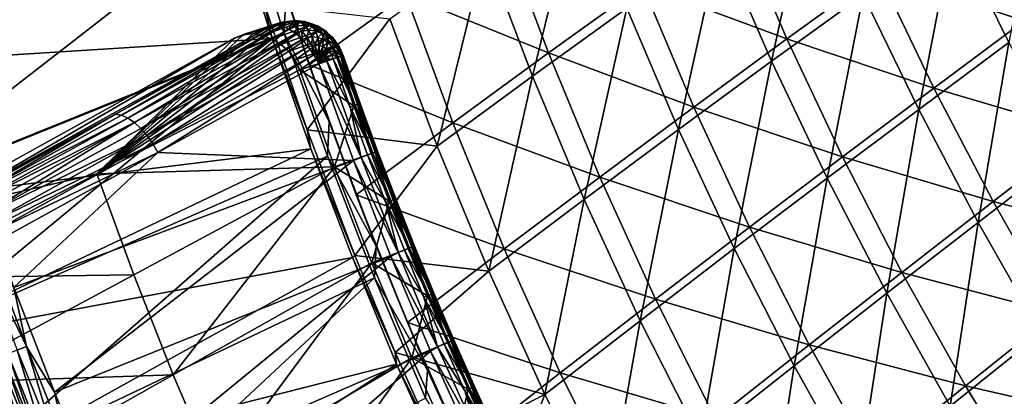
# Model space of a CAD drawing. Header units: metres. Extents: x 0 to 1400, y -1400 to 0.
# Tile 19 of 256: x 57 to 171, y -1073 to -1030. Entities that reach past the tile are written whole.
import ezdxf

# ---------------------------------------------------------------- set-up
doc = ezdxf.new("R2010")
doc.units = ezdxf.units.M

msp = doc.modelspace()

# ---------------------------------------------------------------- linework, layer by layer
at = {"layer": 'None'}
for points in [[(34.264809, -1034.846069), (78.954277, -1002.12738, -29.783962), (29.670143, -1018.805542)], [(83.100937, -1016.74408, -29.789534), (78.954277, -1002.12738, -29.783962), (34.264809, -1034.846069)], [(171.664673, -1032.326782, -197.360153), (165.248306, -1019.281189, -197.386337), (175.567413, -1011.930664, -225.196075)], [(144.158508, -1034.507202, -142.079758), (138.175278, -1020.725891, -142.102386), (148.794235, -1013.282471, -169.705338)], [(154.778122, -1026.802612, -169.679413), (144.158508, -1034.507202, -142.079758), (148.794235, -1013.282471, -169.705338)], [(116.490311, -1036.236084, -87.232941), (110.989861, -1021.746277, -87.246986), (121.896523, -1014.130859, -114.630501)], [(127.406929, -1028.372192, -114.610435), (116.490311, -1036.236084, -87.232941), (121.896523, -1014.130859, -114.630501)], [(39.369041, -1050.731689), (83.100937, -1016.74408, -29.789534), (34.264809, -1034.846069)], [(87.684563, -1031.205322, -29.794863), (83.100937, -1016.74408, -29.789534), (39.369041, -1050.731689)], [(87.684563, -1031.205322, -29.794863), (87.948166, -1026.960083, -30.70219), (83.100937, -1016.74408, -29.789534)], [(156.571365, -1024.224976, -168.410736), (173.44072, -1029.836182, -196.094467), (167.041748, -1016.709229, -196.135666)], [(167.041748, -1016.709229, -196.135666), (173.44072, -1029.836182, -196.094467), (183.747925, -1022.226013, -223.920914)], [(129.228622, -1025.696289, -113.321678), (145.950516, -1031.923218, -140.792801), (139.997864, -1018.058777, -140.832184)], [(139.997864, -1018.058777, -140.832184), (145.950516, -1031.923218, -140.792801), (156.571365, -1024.224976, -168.410736)], [(28.953835, -1019.12207, -3), (82.183182, -1018.862976, -32.375317), (33.557266, -1035.17981, -3)], [(82.183182, -1018.862976, -32.375317), (86.331856, -1031.862183, -32.380077), (33.557266, -1035.17981, -3)], [(86.331856, -1031.862183, -32.380077), (82.183182, -1018.862976, -32.375317), (85.43512, -1027.955322, -32.846481)], [(101.795395, -1026.823242, -58.67091), (118.309692, -1033.550659, -85.924927), (112.854401, -1018.97583, -85.956863)], [(112.854401, -1018.97583, -85.956863), (118.309692, -1033.550659, -85.924927), (129.228622, -1025.696289, -113.321678)], [(161.207687, -1040.108521, -169.655594), (154.778122, -1026.802612, -169.679413), (165.248306, -1019.281189, -197.386337)], [(171.664673, -1032.326782, -197.360153), (161.207687, -1040.108521, -169.655594), (165.248306, -1019.281189, -197.386337)], [(85.670242, -1019.693237, -31.535545), (87.948166, -1026.960083, -30.70219), (90.590294, -1034.927124, -31.516975)], [(85.670242, -1019.693237, -31.535545), (90.590294, -1034.927124, -31.516975), (101.795395, -1026.823242, -58.67091)], [(133.391129, -1042.407227, -114.591827), (127.406929, -1028.372192, -114.610435), (138.175278, -1020.725891, -142.102386)], [(144.158508, -1034.507202, -142.079758), (133.391129, -1042.407227, -114.591827), (138.175278, -1020.725891, -142.102386)], [(105.427101, -1044.331543, -59.974579), (99.933044, -1029.605957, -59.98074), (110.989861, -1021.746277, -87.246986)], [(116.490311, -1036.236084, -87.232941), (105.427101, -1044.331543, -59.974579), (110.989861, -1021.746277, -87.246986)], [(145.950516, -1031.923218, -140.792801), (162.982239, -1037.61377, -168.371658), (156.571365, -1024.224976, -168.410736)], [(156.571365, -1024.224976, -168.410736), (162.982239, -1037.61377, -168.371658), (173.44072, -1029.836182, -196.094467)], [(118.309692, -1033.550659, -85.924927), (135.180832, -1039.816284, -113.286201), (129.228622, -1025.696289, -113.321678)], [(129.228622, -1025.696289, -113.321678), (135.180832, -1039.816284, -113.286201), (145.950516, -1031.923218, -140.792801)], [(92.902161, -1041.483032, -30.696062), (87.948166, -1026.960083, -30.70219), (87.684563, -1031.205322, -29.794863)], [(87.948166, -1026.960083, -30.70219), (92.902161, -1041.483032, -30.696062), (90.590294, -1034.927124, -31.516975)], [(90.590294, -1034.927124, -31.516975), (107.242844, -1041.635864, -58.647087), (101.795395, -1026.823242, -58.67091)], [(101.795395, -1026.823242, -58.67091), (107.242844, -1041.635864, -58.647087), (118.309692, -1033.550659, -85.924927)], [(150.602112, -1048.068359, -142.058975), (144.158508, -1034.507202, -142.079758), (154.778122, -1026.802612, -169.679413)], [(161.207687, -1040.108521, -169.655594), (150.602112, -1048.068359, -142.058975), (154.778122, -1026.802612, -169.679413)], [(90.378624, -1042.436523, -32.84647), (86.331856, -1031.862183, -32.380077), (85.43512, -1027.955322, -32.846481)], [(90.378624, -1042.436523, -32.84647), (85.43512, -1027.955322, -32.846481), (99.933044, -1029.605957, -59.98074)], [(122.477867, -1050.514526, -87.219933), (116.490311, -1036.236084, -87.232941), (127.406929, -1028.372192, -114.610435)], [(133.391129, -1042.407227, -114.591827), (122.477867, -1050.514526, -87.219933), (127.406929, -1028.372192, -114.610435)], [(105.427101, -1044.331543, -59.974579), (90.378624, -1042.436523, -32.84647), (99.933044, -1029.605957, -59.98074)], [(162.982239, -1037.61377, -168.371658), (180.27829, -1042.738647, -196.056992), (173.44072, -1029.836182, -196.094467)], [(33.557266, -1035.17981, -3), (86.331856, -1031.862183, -32.380077), (38.670708, -1051.082397, -3)], [(86.331856, -1031.862183, -32.380077), (90.808983, -1044.654053, -32.384605), (38.670708, -1051.082397, -3)], [(44.986485, -1066.443115), (87.684563, -1031.205322, -29.794863), (39.369041, -1050.731689)], [(92.70871, -1045.500854, -29.799929), (87.684563, -1031.205322, -29.794863), (44.986485, -1066.443115)], [(90.808983, -1044.654053, -32.384605), (86.331856, -1031.862183, -32.380077), (90.378624, -1042.436523, -32.84647)], [(92.70871, -1045.500854, -29.799929), (92.902161, -1041.483032, -30.696062), (87.684563, -1031.205322, -29.794863)], [(135.180832, -1039.816284, -113.286201), (152.374191, -1045.568848, -140.756546), (145.950516, -1031.923218, -140.792801)], [(145.950516, -1031.923218, -140.792801), (152.374191, -1045.568848, -140.756546), (162.982239, -1037.61377, -168.371658)], [(168.083054, -1053.182129, -169.633957), (161.207687, -1040.108521, -169.655594), (171.664673, -1032.326782, -197.360153)], [(178.511444, -1045.147339, -197.33638), (168.083054, -1053.182129, -169.633957), (171.664673, -1032.326782, -197.360153)], [(107.242844, -1041.635864, -58.647087), (124.264015, -1047.916016, -85.89521), (118.309692, -1033.550659, -85.924927)], [(118.309692, -1033.550659, -85.924927), (124.264015, -1047.916016, -85.89521), (135.180832, -1039.816284, -113.286201)], [(90.590294, -1034.927124, -31.516975), (92.902161, -1041.483032, -30.696062), (96.032547, -1049.963745, -31.499504)], [(90.590294, -1034.927124, -31.516975), (96.032547, -1049.963745, -31.499504), (107.242844, -1041.635864, -58.647087)], [(139.84993, -1056.215942, -114.574738), (133.391129, -1042.407227, -114.591827), (144.158508, -1034.507202, -142.079758)], [(150.602112, -1048.068359, -142.058975), (139.84993, -1056.215942, -114.574738), (144.158508, -1034.507202, -142.079758)], [(111.420883, -1058.840942, -59.968933), (105.427101, -1044.331543, -59.974579), (116.490311, -1036.236084, -87.232941)], [(122.477867, -1050.514526, -87.219933), (111.420883, -1058.840942, -59.968933), (116.490311, -1036.236084, -87.232941)], [(152.374191, -1045.568848, -140.756546), (169.847137, -1050.770874, -168.336136), (162.982239, -1037.61377, -168.371658)], [(162.982239, -1037.61377, -168.371658), (169.847137, -1050.770874, -168.336136), (180.27829, -1042.738647, -196.056992)], [(124.264015, -1047.916016, -85.89521), (141.618561, -1053.711426, -113.253525), (135.180832, -1039.816284, -113.286201)], [(135.180832, -1039.816284, -113.286201), (141.618561, -1053.711426, -113.253525), (152.374191, -1045.568848, -140.756546)], [(157.506561, -1061.390015, -142.0401), (150.602112, -1048.068359, -142.058975), (161.207687, -1040.108521, -169.655594)], [(168.083054, -1053.182129, -169.633957), (157.506561, -1061.390015, -142.0401), (161.207687, -1040.108521, -169.655594)], [(95.901794, -1056.991333, -32.846512), (90.808983, -1044.654053, -32.384605), (90.378624, -1042.436523, -32.84647)], [(95.901794, -1056.991333, -32.846512), (90.378624, -1042.436523, -32.84647), (105.427101, -1044.331543, -59.974579)], [(98.350327, -1055.917969, -30.690336), (92.902161, -1041.483032, -30.696062), (92.70871, -1045.500854, -29.799929)], [(92.902161, -1041.483032, -30.696062), (98.350327, -1055.917969, -30.690336), (96.032547, -1049.963745, -31.499504)], [(96.032547, -1049.963745, -31.499504), (113.202232, -1056.234253, -58.624962), (107.242844, -1041.635864, -58.647087)], [(107.242844, -1041.635864, -58.647087), (113.202232, -1056.234253, -58.624962), (124.264015, -1047.916016, -85.89521)], [(128.953644, -1064.561035, -87.208), (122.477867, -1050.514526, -87.219933), (133.391129, -1042.407227, -114.591827)], [(139.84993, -1056.215942, -114.574738), (128.953644, -1064.561035, -87.208), (133.391129, -1042.407227, -114.591827)], [(169.847137, -1050.770874, -168.336136), (187.551392, -1055.398926, -196.023407), (180.27829, -1042.738647, -196.056992)], [(38.670708, -1051.082397, -3), (90.808983, -1044.654053, -32.384605), (44.297775, -1066.810547, -3)], [(90.808983, -1044.654053, -32.384605), (95.611519, -1057.231567, -32.388885), (44.297775, -1066.810547, -3)], [(95.611519, -1057.231567, -32.388885), (90.808983, -1044.654053, -32.384605), (95.901794, -1056.991333, -32.846512)], [(111.420883, -1058.840942, -59.968933), (95.901794, -1056.991333, -32.846512), (105.427101, -1044.331543, -59.974579)], [(51.119713, -1081.960449), (92.70871, -1045.500854, -29.799929), (44.986485, -1066.443115)], [(98.175911, -1059.612549, -29.804712), (92.70871, -1045.500854, -29.799929), (51.119713, -1081.960449)], [(98.175911, -1059.612549, -29.804712), (98.350327, -1055.917969, -30.690336), (92.70871, -1045.500854, -29.799929)], [(141.618561, -1053.711426, -113.253525), (159.267014, -1058.975708, -140.723557), (152.374191, -1045.568848, -140.756546)], [(152.374191, -1045.568848, -140.756546), (159.267014, -1058.975708, -140.723557), (169.847137, -1050.770874, -168.336136)], [(175.403137, -1066.005615, -169.614594), (168.083054, -1053.182129, -169.633957), (178.511444, -1045.147339, -197.33638)], [(113.202232, -1056.234253, -58.624962), (130.717758, -1062.050781, -85.867844), (124.264015, -1047.916016, -85.89521)], [(124.264015, -1047.916016, -85.89521), (130.717758, -1062.050781, -85.867844), (141.618561, -1053.711426, -113.253525)], [(146.784119, -1069.778564, -114.559212), (139.84993, -1056.215942, -114.574738), (150.602112, -1048.068359, -142.058975)], [(157.506561, -1061.390015, -142.0401), (146.784119, -1069.778564, -114.559212), (150.602112, -1048.068359, -142.058975)], [(96.032547, -1049.963745, -31.499504), (98.350327, -1055.917969, -30.690336), (101.998894, -1064.781372, -31.483227)], [(96.032547, -1049.963745, -31.499504), (101.998894, -1064.781372, -31.483227), (113.202232, -1056.234253, -58.624962)], [(117.915749, -1073.112793, -59.963802), (111.420883, -1058.840942, -59.968933), (122.477867, -1050.514526, -87.219933)], [(128.953644, -1064.561035, -87.208), (117.915749, -1073.112793, -59.963802), (122.477867, -1050.514526, -87.219933)], [(159.267014, -1058.975708, -140.723557), (177.163116, -1063.677246, -168.304276), (169.847137, -1050.770874, -168.336136)], [(169.847137, -1050.770874, -168.336136), (177.163116, -1063.677246, -168.304276), (187.551392, -1055.398926, -196.023407)], [(130.717758, -1062.050781, -85.867844), (148.540115, -1067.36084, -113.223778), (141.618561, -1053.711426, -113.253525)], [(141.618561, -1053.711426, -113.253525), (148.540115, -1067.36084, -113.223778), (159.267014, -1058.975708, -140.723557)], [(164.870972, -1074.453491, -142.023209), (157.506561, -1061.390015, -142.0401), (168.083054, -1053.182129, -169.633957)], [(175.403137, -1066.005615, -169.614594), (164.870972, -1074.453491, -142.023209), (168.083054, -1053.182129, -169.633957)], [(104.325089, -1070.285522, -30.685078), (98.350327, -1055.917969, -30.690336), (98.175911, -1059.612549, -29.804712)], [(98.350327, -1055.917969, -30.690336), (104.325089, -1070.285522, -30.685078), (101.998894, -1064.781372, -31.483227)], [(44.297775, -1066.810547, -3), (95.611519, -1057.231567, -32.388885), (50.441025, -1082.34436, -3)], [(95.611519, -1057.231567, -32.388885), (100.738693, -1069.590698, -32.39291), (50.441025, -1082.34436, -3)], [(100.575539, -1068.248291, -32.846539), (95.611519, -1057.231567, -32.388885), (95.901794, -1056.991333, -32.846512)], [(100.738693, -1069.590698, -32.39291), (95.611519, -1057.231567, -32.388885), (100.575539, -1068.248291, -32.846539)], [(100.575539, -1068.248291, -32.846539), (95.901794, -1056.991333, -32.846512), (111.420883, -1058.840942, -59.968933)], [(101.998894, -1064.781372, -31.483227), (119.674248, -1070.596558, -58.604622), (113.202232, -1056.234253, -58.624962)], [(113.202232, -1056.234253, -58.624962), (119.674248, -1070.596558, -58.604622), (130.717758, -1062.050781, -85.867844)], [(135.918701, -1078.354858, -87.197159), (128.953644, -1064.561035, -87.208), (139.84993, -1056.215942, -114.574738)], [(146.784119, -1069.778564, -114.559212), (135.918701, -1078.354858, -87.197159), (139.84993, -1056.215942, -114.574738)], [(117.915749, -1073.112793, -59.963802), (100.575539, -1068.248291, -32.846539), (111.420883, -1058.840942, -59.968933)], [(148.540115, -1067.36084, -113.223778), (166.626114, -1072.123535, -140.693985), (159.267014, -1058.975708, -140.723557)], [(159.267014, -1058.975708, -140.723557), (166.626114, -1072.123535, -140.693985), (177.163116, -1063.677246, -168.304276)], [(57.770119, -1097.263306), (98.175911, -1059.612549, -29.804712), (51.119713, -1081.960449)], [(104.091072, -1073.525269, -29.809193), (98.175911, -1059.612549, -29.804712), (57.770119, -1097.263306)], [(104.091072, -1073.525269, -29.809193), (104.325089, -1070.285522, -30.685078), (98.175911, -1059.612549, -29.804712)], [(154.193024, -1083.075195, -114.545311), (146.784119, -1069.778564, -114.559212), (157.506561, -1061.390015, -142.0401)], [(164.870972, -1074.453491, -142.023209), (154.193024, -1083.075195, -114.545311), (157.506561, -1061.390015, -142.0401)], [(119.674248, -1070.596558, -58.604622), (137.669434, -1075.93335, -85.842941), (130.717758, -1062.050781, -85.867844)], [(130.717758, -1062.050781, -85.867844), (137.669434, -1075.93335, -85.842941), (148.540115, -1067.36084, -113.223778)], [(166.626114, -1072.123535, -140.693985), (184.925278, -1076.313965, -168.27626), (177.163116, -1063.677246, -168.304276)], [(101.998894, -1064.781372, -31.483227), (104.325089, -1070.285522, -30.685078), (108.490311, -1079.35791, -31.468225)], [(101.998894, -1064.781372, -31.483227), (108.490311, -1079.35791, -31.468225), (119.674248, -1070.596558, -58.604622)], [(124.913048, -1087.126099, -59.959171), (117.915749, -1073.112793, -59.963802), (128.953644, -1064.561035, -87.208)], [(135.918701, -1078.354858, -87.197159), (124.913048, -1087.126099, -59.959171), (128.953644, -1064.561035, -87.208)], [(172.69014, -1087.240112, -142.008362), (164.870972, -1074.453491, -142.023209), (175.403137, -1066.005615, -169.614594)], [(137.669434, -1075.93335, -85.842941), (155.942749, -1080.74353, -113.197105), (148.540115, -1067.36084, -113.223778)], [(148.540115, -1067.36084, -113.223778), (155.942749, -1080.74353, -113.197105), (166.626114, -1072.123535, -140.693985)], [(105.55706, -1079.372559, -32.84655), (100.738693, -1069.590698, -32.39291), (100.575539, -1068.248291, -32.846539)], [(105.55706, -1079.372559, -32.84655), (100.575539, -1068.248291, -32.846539), (117.915749, -1073.112793, -59.963802)], [(50.441025, -1082.34436, -3), (100.738693, -1069.590698, -32.39291), (57.101818, -1097.663452, -3)], [(100.738693, -1069.590698, -32.39291), (106.190193, -1081.725464, -32.396667), (57.101818, -1097.663452, -3)], [(106.190193, -1081.725464, -32.396667), (100.738693, -1069.590698, -32.39291), (105.55706, -1079.372559, -32.84655)], [(143.37262, -1091.87561, -87.187462), (135.918701, -1078.354858, -87.197159), (146.784119, -1069.778564, -114.559212)], [(154.193024, -1083.075195, -114.545311), (143.37262, -1091.87561, -87.187462), (146.784119, -1069.778564, -114.559212)], [(110.836517, -1084.540161, -30.680389), (104.325089, -1070.285522, -30.685078), (104.091072, -1073.525269, -29.809193)], [(104.325089, -1070.285522, -30.685078), (110.836517, -1084.540161, -30.680389), (108.490311, -1079.35791, -31.468225)], [(108.490311, -1079.35791, -31.468225), (126.6576, -1084.700562, -58.586155), (119.674248, -1070.596558, -58.604622)], [(119.674248, -1070.596558, -58.604622), (126.6576, -1084.700562, -58.586155), (137.669434, -1075.93335, -85.842941)], [(111.038277, -1090.737061, -32.846554), (105.55706, -1079.372559, -32.84655), (117.915749, -1073.112793, -59.963802)], [(111.038277, -1090.737061, -32.846554), (117.915749, -1073.112793, -59.963802), (124.913048, -1087.126099, -59.959171)], [(155.942749, -1080.74353, -113.197105), (174.446594, -1084.992554, -140.667969), (166.626114, -1072.123535, -140.693985)], [(166.626114, -1072.123535, -140.693985), (174.446594, -1084.992554, -140.667969), (184.925278, -1076.313965, -168.27626)]]:
    msp.add_3dface(points, dxfattribs=at)
at = {"layer": 'None0'}
for points in [[(85.21241, -1031.536987, -28.616812), (84.095169, -1031.332275, -28.041836), (88.38134, -1029.85083, -20.245972)], [(88.38134, -1029.85083, -20.245972), (84.095169, -1031.332275, -28.041836), (87.271843, -1030.001831, -19.610229)], [(89.519318, -1029.974976, -20.847673), (85.21241, -1031.536987, -28.616812), (88.38134, -1029.85083, -20.245972)], [(88.38134, -1029.85083, -20.245972), (87.271843, -1030.001831, -19.610229), (87.863976, -1029.927979, -18.604826)], [(88.952332, -1029.782104, -19.227865), (88.38134, -1029.85083, -20.245972), (87.863976, -1029.927979, -18.604826)], [(87.863976, -1029.927979, -18.604826), (88.488228, -1030.078247, -17.622398), (88.952332, -1029.782104, -19.227865)], [(89.519318, -1029.974976, -20.847673), (88.38134, -1029.85083, -20.245972), (88.952332, -1029.782104, -19.227865)], [(88.488228, -1030.078247, -17.622398), (89.512665, -1029.940674, -18.208694), (88.952332, -1029.782104, -19.227865)], [(90.06501, -1029.904175, -19.815645), (89.519318, -1029.974976, -20.847673), (88.952332, -1029.782104, -19.227865)], [(88.952332, -1029.782104, -19.227865), (89.512665, -1029.940674, -18.208694), (90.06501, -1029.904175, -19.815645)], [(89.512665, -1029.940674, -18.208694), (90.560181, -1030.055054, -18.761719), (90.06501, -1029.904175, -19.815645)], [(90.631271, -1030.368164, -21.386522), (89.519318, -1029.974976, -20.847673), (90.06501, -1029.904175, -19.815645)], [(91.149086, -1030.288696, -20.340109), (90.631271, -1030.368164, -21.386522), (90.06501, -1029.904175, -19.815645)], [(90.06501, -1029.904175, -19.815645), (90.560181, -1030.055054, -18.761719), (91.149086, -1030.288696, -20.340109)], [(86.244598, -1030.414429, -18.972336), (81.953979, -1031.828613, -26.778225), (48.934513, -1051.028442, 5.244153)], [(86.244598, -1030.414429, -18.972336), (48.934513, -1051.028442, 5.244153), (68.183823, -1040.638794, -5.874722)], [(68.867722, -1040.76001, -4.926434), (86.848679, -1030.334595, -17.974543), (68.183823, -1040.638794, -5.874722)], [(68.183823, -1040.638794, -5.874722), (86.848679, -1030.334595, -17.974543), (86.244598, -1030.414429, -18.972336)], [(87.532623, -1030.460815, -17.029129), (86.848679, -1030.334595, -17.974543), (68.867722, -1040.76001, -4.926434)], [(87.532623, -1030.460815, -17.029129), (68.867722, -1040.76001, -4.926434), (69.603653, -1041.085815, -4.071918)], [(88.26783, -1030.790771, -16.178028), (87.532623, -1030.460815, -17.029129), (69.603653, -1041.085815, -4.071918)], [(88.26783, -1030.790771, -16.178028), (69.603653, -1041.085815, -4.071918), (70.363235, -1041.601807, -3.342704)], [(89.026054, -1031.310059, -15.452527), (88.26783, -1030.790771, -16.178028), (70.363235, -1041.601807, -3.342704)], [(82.983429, -1031.425903, -27.415493), (81.953979, -1031.828613, -26.778225), (86.244598, -1030.414429, -18.972336)], [(84.095169, -1031.332275, -28.041836), (82.983429, -1031.425903, -27.415493), (87.271843, -1030.001831, -19.610229)], [(87.271843, -1030.001831, -19.610229), (82.983429, -1031.425903, -27.415493), (86.244598, -1030.414429, -18.972336)], [(86.286835, -1031.957642, -29.128727), (85.21241, -1031.536987, -28.616812), (89.519318, -1029.974976, -20.847673)], [(87.271843, -1030.001831, -19.610229), (86.244598, -1030.414429, -18.972336), (86.848679, -1030.334595, -17.974543)], [(90.631271, -1030.368164, -21.386522), (86.286835, -1031.957642, -29.128727), (89.519318, -1029.974976, -20.847673)], [(87.302582, -1032.548706, -29.576904), (86.286835, -1031.957642, -29.128727), (90.631271, -1030.368164, -21.386522)], [(87.863976, -1029.927979, -18.604826), (87.271843, -1030.001831, -19.610229), (86.848679, -1030.334595, -17.974543)], [(86.848679, -1030.334595, -17.974543), (87.532623, -1030.460815, -17.029129), (87.863976, -1029.927979, -18.604826)], [(91.661446, -1031.015747, -21.834583), (87.302582, -1032.548706, -29.576904), (90.631271, -1030.368164, -21.386522)], [(88.235451, -1033.336304, -29.942858), (87.302582, -1032.548706, -29.576904), (91.661446, -1031.015747, -21.834583)], [(87.532623, -1030.460815, -17.029129), (88.488228, -1030.078247, -17.622398), (87.863976, -1029.927979, -18.604826)], [(87.532623, -1030.460815, -17.029129), (88.26783, -1030.790771, -16.178028), (88.488228, -1030.078247, -17.622398)], [(92.560974, -1031.881714, -22.171587), (88.235451, -1033.336304, -29.942858), (91.661446, -1031.015747, -21.834583)], [(88.26783, -1030.790771, -16.178028), (89.127182, -1030.446777, -16.711576), (88.488228, -1030.078247, -17.622398)], [(88.26783, -1030.790771, -16.178028), (89.026054, -1031.310059, -15.452527), (89.127182, -1030.446777, -16.711576)], [(88.488228, -1030.078247, -17.622398), (89.127182, -1030.446777, -16.711576), (89.512665, -1029.940674, -18.208694)], [(89.026054, -1031.310059, -15.452527), (89.756554, -1031.017578, -15.906108), (89.127182, -1030.446777, -16.711576)], [(89.026054, -1031.310059, -15.452527), (89.77919, -1031.999756, -14.87973), (89.756554, -1031.017578, -15.906108)], [(89.127182, -1030.446777, -16.711576), (90.048492, -1030.322876, -17.23871), (89.512665, -1029.940674, -18.208694)], [(89.127182, -1030.446777, -16.711576), (89.756554, -1031.017578, -15.906108), (90.048492, -1030.322876, -17.23871)], [(89.512665, -1029.940674, -18.208694), (90.048492, -1030.322876, -17.23871), (90.560181, -1030.055054, -18.761719)], [(89.756554, -1031.017578, -15.906108), (90.53978, -1030.912354, -16.354111), (90.048492, -1030.322876, -17.23871)], [(89.756554, -1031.017578, -15.906108), (90.352982, -1031.77002, -15.236033), (90.53978, -1030.912354, -16.354111)], [(89.77919, -1031.999756, -14.87973), (90.352982, -1031.77002, -15.236033), (89.756554, -1031.017578, -15.906108)], [(90.048492, -1030.322876, -17.23871), (90.9907, -1030.425537, -17.735828), (90.560181, -1030.055054, -18.761719)], [(90.048492, -1030.322876, -17.23871), (90.53978, -1030.912354, -16.354111), (90.9907, -1030.425537, -17.735828)], [(90.53978, -1030.912354, -16.354111), (90.352982, -1031.77002, -15.236033), (90.968239, -1031.687256, -15.587855)], [(90.9907, -1030.425537, -17.735828), (90.53978, -1030.912354, -16.354111), (91.340889, -1030.999268, -16.776508)], [(91.340889, -1030.999268, -16.776508), (90.53978, -1030.912354, -16.354111), (90.968239, -1031.687256, -15.587855)], [(90.560181, -1030.055054, -18.761719), (91.581062, -1030.416504, -19.255123), (91.149086, -1030.288696, -20.340109)], [(90.560181, -1030.055054, -18.761719), (90.9907, -1030.425537, -17.735828), (91.581062, -1030.416504, -19.255123)], [(91.661446, -1031.015747, -21.834583), (90.631271, -1030.368164, -21.386522), (91.149086, -1030.288696, -20.340109)], [(91.340889, -1030.999268, -16.776508), (90.968239, -1031.687256, -15.587855), (91.597618, -1031.755371, -15.919487)], [(91.581062, -1030.416504, -19.255123), (90.9907, -1030.425537, -17.735828), (91.909172, -1030.75, -18.179287)], [(91.909172, -1030.75, -18.179287), (90.9907, -1030.425537, -17.735828), (91.340889, -1030.999268, -16.776508)], [(92.154518, -1030.918091, -20.777056), (91.661446, -1031.015747, -21.834583), (91.149086, -1030.288696, -20.340109)], [(91.149086, -1030.288696, -20.340109), (91.581062, -1030.416504, -19.255123), (92.154518, -1030.918091, -20.777056)], [(91.909172, -1030.75, -18.179287), (91.340889, -1030.999268, -16.776508), (92.121971, -1031.274902, -17.153231)], [(92.121971, -1031.274902, -17.153231), (91.340889, -1030.999268, -16.776508), (91.597618, -1031.755371, -15.919487)], [(92.154518, -1030.918091, -20.777056), (91.581062, -1030.416504, -19.255123), (92.528259, -1031.008301, -19.666168)], [(92.528259, -1031.008301, -19.666168), (91.581062, -1030.416504, -19.255123), (91.909172, -1030.75, -18.179287)], [(91.661446, -1031.015747, -21.834583), (92.154518, -1030.918091, -20.777056), (93.034904, -1031.763062, -21.106344)], [(92.560974, -1031.881714, -22.171587), (91.661446, -1031.015747, -21.834583), (93.034904, -1031.763062, -21.106344)], [(92.528259, -1031.008301, -19.666168), (91.909172, -1030.75, -18.179287), (92.76165, -1031.281738, -18.548662)], [(92.76165, -1031.281738, -18.548662), (91.909172, -1030.75, -18.179287), (92.121971, -1031.274902, -17.153231)], [(93.034904, -1031.763062, -21.106344), (92.154518, -1030.918091, -20.777056), (92.528259, -1031.008301, -19.666168)], [(93.034904, -1031.763062, -21.106344), (92.528259, -1031.008301, -19.666168), (93.358109, -1031.803101, -19.975901)], [(93.358109, -1031.803101, -19.975901), (92.528259, -1031.008301, -19.666168), (92.76165, -1031.281738, -18.548662)], [(81.953979, -1031.828613, -26.778225), (44.668247, -1052.508667, -2.561258), (48.934513, -1051.028442, 5.244153)], [(44.668247, -1052.508667, -2.561258), (81.953979, -1031.828613, -26.778225), (65.998161, -1047.556641, -15.122478)], [(65.998161, -1047.556641, -15.122478), (82.983429, -1031.425903, -27.415493), (84.095169, -1031.332275, -28.041836)], [(84.095169, -1031.332275, -28.041836), (85.21241, -1031.536987, -28.616812), (65.998161, -1047.556641, -15.122478)], [(81.953979, -1031.828613, -26.778225), (82.983429, -1031.425903, -27.415493), (65.998161, -1047.556641, -15.122478)], [(85.21241, -1031.536987, -28.616812), (86.286835, -1031.957642, -29.128727), (65.998161, -1047.556641, -15.122478)], [(65.998161, -1047.556641, -15.122478), (86.286835, -1031.957642, -29.128727), (87.302582, -1032.548706, -29.576904)], [(70.363235, -1041.601807, -3.342704), (71.118233, -1042.289307, -2.76611), (89.026054, -1031.310059, -15.452527)], [(71.118233, -1042.289307, -2.76611), (89.77919, -1031.999756, -14.87973), (89.026054, -1031.310059, -15.452527)], [(89.77919, -1031.999756, -14.87973), (71.118233, -1042.289307, -2.76611), (71.840584, -1043.122314, -2.363362)], [(90.499329, -1032.833862, -14.480652), (89.77919, -1031.999756, -14.87973), (71.840584, -1043.122314, -2.363362)], [(88.999588, -1034.338013, -30.175591), (88.235451, -1033.336304, -29.942858), (92.560974, -1031.881714, -22.171587)], [(93.286774, -1032.924316, -22.381388), (88.999588, -1034.338013, -30.175591), (92.560974, -1031.881714, -22.171587)], [(89.77919, -1031.999756, -14.87973), (90.499329, -1032.833862, -14.480652), (90.352982, -1031.77002, -15.236033)], [(90.968239, -1031.687256, -15.587855), (90.352982, -1031.77002, -15.236033), (90.894402, -1032.675781, -14.725997)], [(90.352982, -1031.77002, -15.236033), (90.499329, -1032.833862, -14.480652), (90.894402, -1032.675781, -14.725997)], [(90.968239, -1031.687256, -15.587855), (90.894402, -1032.675781, -14.725997), (91.318062, -1032.618774, -14.968185)], [(91.597618, -1031.755371, -15.919487), (90.968239, -1031.687256, -15.587855), (91.318062, -1032.618774, -14.968185)], [(91.597618, -1031.755371, -15.919487), (91.318062, -1032.618774, -14.968185), (91.751495, -1032.665649, -15.196412)], [(92.121971, -1031.274902, -17.153231), (91.597618, -1031.755371, -15.919487), (92.211372, -1031.97168, -16.215183)], [(92.211372, -1031.97168, -16.215183), (91.597618, -1031.755371, -15.919487), (91.751495, -1032.665649, -15.196412)], [(92.211372, -1031.97168, -16.215183), (91.751495, -1032.665649, -15.196412), (92.174232, -1032.814453, -15.399849)], [(92.76165, -1031.281738, -18.548662), (92.121971, -1031.274902, -17.153231), (92.84713, -1031.726563, -17.466944)], [(92.84713, -1031.726563, -17.466944), (92.121971, -1031.274902, -17.153231), (92.211372, -1031.97168, -16.215183)], [(92.211372, -1031.97168, -16.215183), (92.174232, -1032.814453, -15.399849), (92.781319, -1032.326294, -16.461344)], [(92.211372, -1031.97168, -16.215183), (92.781319, -1032.326294, -16.461344), (92.84713, -1031.726563, -17.466944)], [(92.560974, -1031.881714, -22.171587), (93.034904, -1031.763062, -21.106344), (93.748779, -1032.782959, -21.312618)], [(93.286774, -1032.924316, -22.381388), (92.560974, -1031.881714, -22.171587), (93.748779, -1032.782959, -21.312618)], [(93.358109, -1031.803101, -19.975901), (92.76165, -1031.281738, -18.548662), (93.508842, -1031.996216, -18.82692)], [(93.508842, -1031.996216, -18.82692), (92.76165, -1031.281738, -18.548662), (92.84713, -1031.726563, -17.466944)], [(92.781319, -1032.326294, -16.461344), (93.482979, -1032.333618, -17.703178), (92.84713, -1031.726563, -17.466944)], [(92.84713, -1031.726563, -17.466944), (93.482979, -1032.333618, -17.703178), (93.508842, -1031.996216, -18.82692)], [(93.748779, -1032.782959, -21.312618), (93.034904, -1031.763062, -21.106344), (93.358109, -1031.803101, -19.975901)], [(93.748779, -1032.782959, -21.312618), (93.358109, -1031.803101, -19.975901), (94.031509, -1032.762939, -20.169846)], [(94.031509, -1032.762939, -20.169846), (93.358109, -1031.803101, -19.975901), (93.508842, -1031.996216, -18.82692)], [(93.482979, -1032.333618, -17.703178), (94.115547, -1032.859253, -19.001034), (93.508842, -1031.996216, -18.82692)], [(93.508842, -1031.996216, -18.82692), (94.115547, -1032.859253, -19.001034), (94.031509, -1032.762939, -20.169846)], [(87.302582, -1032.548706, -29.576904), (88.235451, -1033.336304, -29.942858), (65.998161, -1047.556641, -15.122478)], [(90.499329, -1032.833862, -14.480652), (71.840584, -1043.122314, -2.363362), (72.502357, -1044.070313, -2.151466)], [(91.158714, -1033.782227, -14.272118), (90.499329, -1032.833862, -14.480652), (72.502357, -1044.070313, -2.151466)], [(89.532547, -1035.496704, -30.250671), (88.999588, -1034.338013, -30.175591), (93.286774, -1032.924316, -22.381388)], [(93.807007, -1034.088867, -22.456442), (89.532547, -1035.496704, -30.250671), (93.286774, -1032.924316, -22.381388)], [(90.894402, -1032.675781, -14.725997), (90.499329, -1032.833862, -14.480652), (91.158714, -1033.782227, -14.272118)], [(91.318062, -1032.618774, -14.968185), (90.894402, -1032.675781, -14.725997), (91.359673, -1033.701782, -14.396925)], [(90.894402, -1032.675781, -14.725997), (91.158714, -1033.782227, -14.272118), (91.359673, -1033.701782, -14.396925)], [(91.751495, -1032.665649, -15.196412), (91.318062, -1032.618774, -14.968185), (91.575188, -1033.672729, -14.520091)], [(91.318062, -1032.618774, -14.968185), (91.359673, -1033.701782, -14.396925), (91.575188, -1033.672729, -14.520091)], [(91.751495, -1032.665649, -15.196412), (91.575188, -1033.672729, -14.520091), (91.7957, -1033.696533, -14.636122)], [(91.751495, -1032.665649, -15.196412), (91.7957, -1033.696533, -14.636122), (92.174232, -1032.814453, -15.399849)], [(92.174232, -1032.814453, -15.399849), (91.7957, -1033.696533, -14.636122), (92.010803, -1033.772217, -14.739514)], [(92.174232, -1032.814453, -15.399849), (92.010803, -1033.772217, -14.739514), (92.566872, -1033.058472, -15.569142)], [(92.010803, -1033.772217, -14.739514), (92.210609, -1033.896362, -14.825517), (92.566872, -1033.058472, -15.569142)], [(92.174232, -1032.814453, -15.399849), (92.566872, -1033.058472, -15.569142), (92.781319, -1032.326294, -16.461344)], [(92.566872, -1033.058472, -15.569142), (92.210609, -1033.896362, -14.825517), (92.911346, -1033.386597, -15.696482)], [(92.781319, -1032.326294, -16.461344), (92.566872, -1033.058472, -15.569142), (93.281227, -1032.802979, -16.646616)], [(92.566872, -1033.058472, -15.569142), (92.911346, -1033.386597, -15.696482), (93.281227, -1032.802979, -16.646616)], [(93.281227, -1032.802979, -16.646616), (93.482979, -1032.333618, -17.703178), (92.781319, -1032.326294, -16.461344)], [(93.281227, -1032.802979, -16.646616), (92.911346, -1033.386597, -15.696482), (93.687515, -1033.379028, -16.762304)], [(93.482979, -1032.333618, -17.703178), (93.281227, -1032.802979, -16.646616), (93.999535, -1033.067139, -17.850857)], [(93.999535, -1033.067139, -17.850857), (93.281227, -1032.802979, -16.646616), (93.687515, -1033.379028, -16.762304)], [(93.286774, -1032.924316, -22.381388), (93.748779, -1032.782959, -21.312618), (94.264687, -1033.931641, -21.387001)], [(93.807007, -1034.088867, -22.456442), (93.286774, -1032.924316, -22.381388), (94.264687, -1033.931641, -21.387001)], [(94.115547, -1032.859253, -19.001034), (93.482979, -1032.333618, -17.703178), (93.999535, -1033.067139, -17.850857)], [(93.687515, -1033.379028, -16.762304), (94.373909, -1033.894165, -17.903528), (93.999535, -1033.067139, -17.850857)], [(94.264687, -1033.931641, -21.387001), (93.748779, -1032.782959, -21.312618), (94.031509, -1032.762939, -20.169846)], [(93.999535, -1033.067139, -17.850857), (94.554909, -1033.832031, -19.063423), (94.115547, -1032.859253, -19.001034)], [(94.373909, -1033.894165, -17.903528), (94.554909, -1033.832031, -19.063423), (93.999535, -1033.067139, -17.850857)], [(94.115547, -1032.859253, -19.001034), (94.518715, -1033.844482, -20.239599), (94.031509, -1032.762939, -20.169846)], [(94.518715, -1033.844482, -20.239599), (94.264687, -1033.931641, -21.387001), (94.031509, -1032.762939, -20.169846)], [(94.554909, -1033.832031, -19.063423), (94.518715, -1033.844482, -20.239599), (94.115547, -1032.859253, -19.001034)], [(88.235451, -1033.336304, -29.942858), (89.532547, -1035.496704, -30.250671), (65.998161, -1047.556641, -15.122478)], [(91.158714, -1033.782227, -14.272118), (72.502357, -1044.070313, -2.151466), (73.073135, -1045.085327, -2.136295)], [(91.729942, -1034.802246, -14.260289), (91.158714, -1033.782227, -14.272118), (73.073135, -1045.085327, -2.136295)], [(88.235451, -1033.336304, -29.942858), (88.999588, -1034.338013, -30.175591), (89.532547, -1035.496704, -30.250671)], [(93.807007, -1034.088867, -22.456442), (95.759964, -1039.657227, -22.456442), (89.532547, -1035.496704, -30.250671)], [(91.359673, -1033.701782, -14.396925), (91.158714, -1033.782227, -14.272118), (91.729942, -1034.802246, -14.260289)], [(91.575188, -1033.672729, -14.520091), (91.359673, -1033.701782, -14.396925), (91.729942, -1034.802246, -14.260289)], [(91.575188, -1033.672729, -14.520091), (91.729942, -1034.802246, -14.260289), (91.7957, -1033.696533, -14.636122)], [(91.7957, -1033.696533, -14.636122), (91.729942, -1034.802246, -14.260289), (92.010803, -1033.772217, -14.739514)], [(92.010803, -1033.772217, -14.739514), (91.729942, -1034.802246, -14.260289), (92.210609, -1033.896362, -14.825517)], [(92.385941, -1034.063232, -14.890161), (92.210609, -1033.896362, -14.825517), (91.729942, -1034.802246, -14.260289)], [(92.385941, -1034.063232, -14.890161), (91.729942, -1034.802246, -14.260289), (92.528526, -1034.264893, -14.930408)], [(91.729942, -1034.802246, -14.260289), (92.632027, -1034.492432, -14.944492), (92.528526, -1034.264893, -14.930408)], [(92.210609, -1033.896362, -14.825517), (92.385941, -1034.063232, -14.890161), (92.911346, -1033.386597, -15.696482)], [(92.911346, -1033.386597, -15.696482), (92.385941, -1034.063232, -14.890161), (93.191406, -1033.783203, -15.775887)], [(92.385941, -1034.063232, -14.890161), (92.528526, -1034.264893, -14.930408), (93.191406, -1033.783203, -15.775887)], [(92.528526, -1034.264893, -14.930408), (93.394615, -1034.230469, -15.803873), (93.191406, -1033.783203, -15.775887)], [(92.632027, -1034.492432, -14.944492), (93.394615, -1034.230469, -15.803873), (92.528526, -1034.264893, -14.930408)], [(93.394615, -1034.230469, -15.803873), (92.632027, -1034.492432, -14.944492), (95.350853, -1039.808105, -15.803734)], [(92.911346, -1033.386597, -15.696482), (93.191406, -1033.783203, -15.775887), (93.687515, -1033.379028, -16.762304)], [(93.191406, -1033.783203, -15.775887), (93.982162, -1034.028687, -16.803337), (93.687515, -1033.379028, -16.762304)], [(93.394615, -1034.230469, -15.803873), (93.982162, -1034.028687, -16.803337), (93.191406, -1033.783203, -15.775887)], [(93.982162, -1034.028687, -16.803337), (93.394615, -1034.230469, -15.803873), (95.936073, -1039.599609, -16.803152)], [(93.394615, -1034.230469, -15.803873), (95.350853, -1039.808105, -15.803734), (95.936073, -1039.599609, -16.803152)], [(93.982162, -1034.028687, -16.803337), (94.373909, -1033.894165, -17.903528), (93.687515, -1033.379028, -16.762304)], [(93.807007, -1034.088867, -22.456442), (94.264687, -1033.931641, -21.387001), (95.759964, -1039.657227, -22.456442)], [(94.373909, -1033.894165, -17.903528), (93.982162, -1034.028687, -16.803337), (96.326172, -1039.460327, -17.903328)], [(93.982162, -1034.028687, -16.803337), (95.936073, -1039.599609, -16.803152), (96.326172, -1039.460327, -17.903328)], [(94.264687, -1033.931641, -21.387001), (94.518715, -1033.844482, -20.239599), (96.216393, -1039.496216, -21.38694)], [(94.264687, -1033.931641, -21.387001), (96.216393, -1039.496216, -21.38694), (95.759964, -1039.657227, -22.456442)], [(94.554909, -1033.832031, -19.063423), (94.373909, -1033.894165, -17.903528), (96.506256, -1039.395386, -19.06324)], [(94.373909, -1033.894165, -17.903528), (96.326172, -1039.460327, -17.903328), (96.506256, -1039.395386, -19.06324)], [(94.518715, -1033.844482, -20.239599), (94.554909, -1033.832031, -19.063423), (96.469872, -1039.407349, -20.239464)], [(94.518715, -1033.844482, -20.239599), (96.469872, -1039.407349, -20.239464), (96.216393, -1039.496216, -21.38694)], [(94.554909, -1033.832031, -19.063423), (96.506256, -1039.395386, -19.06324), (96.469872, -1039.407349, -20.239464)], [(89.532547, -1035.496704, -30.250671), (93.55571, -1046.736328, -30.250669), (65.998161, -1047.556641, -15.122478)], [(73.073135, -1045.085327, -2.136295), (95.74324, -1046.007568, -14.260289), (91.729942, -1034.802246, -14.260289)], [(95.759964, -1039.657227, -22.456442), (93.55571, -1046.736328, -30.250669), (89.532547, -1035.496704, -30.250671)], [(92.632027, -1034.492432, -14.944492), (91.729942, -1034.802246, -14.260289), (96.623413, -1045.63855, -14.944402)], [(91.729942, -1034.802246, -14.260289), (95.74324, -1046.007568, -14.260289), (96.623413, -1045.63855, -14.944402)], [(92.632027, -1034.492432, -14.944492), (96.623413, -1045.63855, -14.944402), (95.350853, -1039.808105, -15.803734)], [(95.759964, -1039.657227, -22.456442), (97.785492, -1045.199951, -22.456442), (93.55571, -1046.736328, -30.250669)], [(95.936073, -1039.599609, -16.803152), (95.350853, -1039.808105, -15.803734), (97.962685, -1045.144043, -16.803175)], [(95.350853, -1039.808105, -15.803734), (97.379959, -1045.359497, -15.803725), (97.962685, -1045.144043, -16.803175)], [(95.350853, -1039.808105, -15.803734), (96.623413, -1045.63855, -14.944402), (97.379959, -1045.359497, -15.803725)], [(95.759964, -1039.657227, -22.456442), (96.216393, -1039.496216, -21.38694), (97.785492, -1045.199951, -22.456442)], [(96.326172, -1039.460327, -17.903328), (95.936073, -1039.599609, -16.803152), (98.350975, -1044.999756, -17.903387)], [(95.936073, -1039.599609, -16.803152), (97.962685, -1045.144043, -16.803175), (98.350975, -1044.999756, -17.903387)], [(96.216393, -1039.496216, -21.38694), (96.469872, -1039.407349, -20.239464), (98.240524, -1045.034668, -21.387005)], [(96.216393, -1039.496216, -21.38694), (98.240524, -1045.034668, -21.387005), (97.785492, -1045.199951, -22.456442)], [(96.506256, -1039.395386, -19.06324), (96.326172, -1039.460327, -17.903328), (98.530022, -1044.932251, -19.063328)], [(96.326172, -1039.460327, -17.903328), (98.350975, -1044.999756, -17.903387), (98.530022, -1044.932251, -19.063328)], [(96.469872, -1039.407349, -20.239464), (96.506256, -1039.395386, -19.06324), (98.493408, -1044.943726, -20.239559)], [(96.469872, -1039.407349, -20.239464), (98.493408, -1044.943726, -20.239559), (98.240524, -1045.034668, -21.387005)], [(96.506256, -1039.395386, -19.06324), (98.530022, -1044.932251, -19.063328), (98.493408, -1044.943726, -20.239559)], [(48.934513, -1051.028442, 5.244153), (49.53743, -1050.939819, 6.245), (68.183823, -1040.638794, -5.874722)], [(68.183823, -1040.638794, -5.874722), (49.53743, -1050.939819, 6.245), (50.218491, -1051.057373, 7.190866)], [(50.218491, -1051.057373, 7.190866), (68.867722, -1040.76001, -4.926434), (68.183823, -1040.638794, -5.874722)], [(69.603653, -1041.085815, -4.071918), (68.867722, -1040.76001, -4.926434), (50.218491, -1051.057373, 7.190866)], [(50.952518, -1051.378662, 8.045206), (69.603653, -1041.085815, -4.071918), (50.218491, -1051.057373, 7.190866)], [(70.363235, -1041.601807, -3.342704), (69.603653, -1041.085815, -4.071918), (50.952518, -1051.378662, 8.045206)], [(51.712299, -1051.891479, 8.776513), (70.363235, -1041.601807, -3.342704), (50.952518, -1051.378662, 8.045206)], [(51.712299, -1051.891479, 8.776513), (52.467991, -1052.575562, 9.356179), (70.363235, -1041.601807, -3.342704)], [(52.467991, -1052.575562, 9.356179), (71.118233, -1042.289307, -2.76611), (70.363235, -1041.601807, -3.342704)], [(71.118233, -1042.289307, -2.76611), (52.467991, -1052.575562, 9.356179), (71.840584, -1043.122314, -2.363362)], [(52.467991, -1052.575562, 9.356179), (53.189899, -1053.404175, 9.761315), (71.840584, -1043.122314, -2.363362)], [(71.840584, -1043.122314, -2.363362), (53.189899, -1053.404175, 9.761315), (72.502357, -1044.070313, -2.151466)], [(53.189899, -1053.404175, 9.761315), (53.851257, -1054.346802, 9.976723), (72.502357, -1044.070313, -2.151466)], [(72.502357, -1044.070313, -2.151466), (53.851257, -1054.346802, 9.976723), (73.073135, -1045.085327, -2.136295)], [(53.851257, -1054.346802, 9.976723), (54.4277, -1055.366821, 9.996096), (73.073135, -1045.085327, -2.136295)], [(54.4277, -1055.366821, 9.996096), (56.38583, -1060.709595, 9.996095), (73.073135, -1045.085327, -2.136295)], [(56.38583, -1060.709595, 9.996095), (95.74324, -1046.007568, -14.260289), (73.073135, -1045.085327, -2.136295)], [(97.785492, -1045.199951, -22.456442), (99.883827, -1050.715942, -22.456442), (93.55571, -1046.736328, -30.250669)], [(96.623413, -1045.63855, -14.944402), (95.74324, -1046.007568, -14.260289), (100.907249, -1056.677246, -14.944309)], [(96.623413, -1045.63855, -14.944402), (99.481956, -1050.883789, -15.8037), (97.379959, -1045.359497, -15.803725)], [(96.623413, -1045.63855, -14.944402), (100.907249, -1056.677246, -14.944309), (99.481956, -1050.883789, -15.8037)], [(97.962685, -1045.144043, -16.803175), (97.379959, -1045.359497, -15.803725), (100.062004, -1050.661011, -16.80319)], [(97.379959, -1045.359497, -15.803725), (99.481956, -1050.883789, -15.8037), (100.062004, -1050.661011, -16.80319)], [(97.785492, -1045.199951, -22.456442), (98.240524, -1045.034668, -21.387005), (99.883827, -1050.715942, -22.456442)], [(98.350975, -1044.999756, -17.903387), (97.962685, -1045.144043, -16.803175), (100.448387, -1050.511719, -17.903452)], [(97.962685, -1045.144043, -16.803175), (100.062004, -1050.661011, -16.80319), (100.448387, -1050.511719, -17.903452)], [(98.240524, -1045.034668, -21.387005), (98.493408, -1044.943726, -20.239559), (100.337326, -1050.546021, -21.387091)], [(98.240524, -1045.034668, -21.387005), (100.337326, -1050.546021, -21.387091), (99.883827, -1050.715942, -22.456442)], [(98.530022, -1044.932251, -19.063328), (98.350975, -1044.999756, -17.903387), (100.626343, -1050.441406, -19.063433)], [(98.350975, -1044.999756, -17.903387), (100.448387, -1050.511719, -17.903452), (100.626343, -1050.441406, -19.063433)], [(98.493408, -1044.943726, -20.239559), (98.530022, -1044.932251, -19.063328), (100.589523, -1050.452759, -20.239677)], [(98.493408, -1044.943726, -20.239559), (100.589523, -1050.452759, -20.239677), (100.337326, -1050.546021, -21.387091)], [(98.530022, -1044.932251, -19.063328), (100.626343, -1050.441406, -19.063433), (100.589523, -1050.452759, -20.239677)], [(56.38583, -1060.709595, 9.996095), (61.099716, -1072.851807, 9.996095), (95.74324, -1046.007568, -14.260289)], [(61.099716, -1072.851807, 9.996095), (100.052528, -1057.107544, -14.260289), (95.74324, -1046.007568, -14.260289)], [(93.55571, -1046.736328, -30.250669), (70.281288, -1059.243774, -15.122478), (65.998161, -1047.556641, -15.122478)], [(70.281288, -1059.243774, -15.122478), (93.55571, -1046.736328, -30.250669), (74.86734, -1070.815552, -15.122478)], [(93.55571, -1046.736328, -30.250669), (97.873749, -1057.86731, -30.250669), (74.86734, -1070.815552, -15.122478)], [(93.55571, -1046.736328, -30.250669), (99.883827, -1050.715942, -22.456442), (97.873749, -1057.86731, -30.250669)], [(95.74324, -1046.007568, -14.260289), (100.052528, -1057.107544, -14.260289), (100.907249, -1056.677246, -14.944309)], [(65.998161, -1047.556641, -15.122478), (70.281288, -1059.243774, -15.122478), (42.463783, -1059.616455, 0.005714)], [(65.998161, -1047.556641, -15.122478), (42.463791, -1059.616455, 0.00571), (44.668247, -1052.508667, -2.561258)], [(100.626343, -1050.441406, -19.063433), (100.448387, -1050.511719, -17.903452), (102.795349, -1055.921997, -19.063528)], [(100.589523, -1050.452759, -20.239677), (100.626343, -1050.441406, -19.063433), (102.758362, -1055.93335, -20.239792)], [(100.626343, -1050.441406, -19.063433), (102.795349, -1055.921997, -19.063528), (102.758362, -1055.93335, -20.239792)], [(99.883827, -1050.715942, -22.456442), (102.055183, -1056.204102, -22.456442), (97.873749, -1057.86731, -30.250669)], [(100.062004, -1050.661011, -16.80319), (99.481956, -1050.883789, -15.8037), (102.234131, -1056.149414, -16.803179)], [(99.481956, -1050.883789, -15.8037), (101.656914, -1056.379517, -15.80365), (102.234131, -1056.149414, -16.803179)], [(100.907249, -1056.677246, -14.944309), (101.656914, -1056.379517, -15.80365), (99.481956, -1050.883789, -15.8037)], [(99.883827, -1050.715942, -22.456442), (100.337326, -1050.546021, -21.387091), (102.055183, -1056.204102, -22.456442)], [(100.448387, -1050.511719, -17.903452), (100.062004, -1050.661011, -16.80319), (102.618507, -1055.994873, -17.903496)], [(100.062004, -1050.661011, -16.80319), (102.234131, -1056.149414, -16.803179), (102.618507, -1055.994873, -17.903496)], [(100.337326, -1050.546021, -21.387091), (100.589523, -1050.452759, -20.239677), (102.506966, -1056.029175, -21.387175)], [(100.337326, -1050.546021, -21.387091), (102.506966, -1056.029175, -21.387175), (102.055183, -1056.204102, -22.456442)], [(100.448387, -1050.511719, -17.903452), (102.618507, -1055.994873, -17.903496), (102.795349, -1055.921997, -19.063528)], [(100.589523, -1050.452759, -20.239677), (102.758362, -1055.93335, -20.239792), (102.506966, -1056.029175, -21.387175)], [(53.419403, -1055.729736, 10.480756), (52.342159, -1056.117554, 10.748577), (57.850487, -1067.561279, 10.48068)], [(52.342159, -1056.117554, 10.748577), (56.784512, -1067.978394, 10.748016), (57.850487, -1067.561279, 10.48068)], [(53.419403, -1055.729736, 10.480756), (57.850487, -1067.561279, 10.48068), (56.38583, -1060.709595, 9.996095)], [(102.055183, -1056.204102, -22.456442), (102.506966, -1056.029175, -21.387175), (104.299706, -1061.663208, -22.456442)], [(102.618507, -1055.994873, -17.903496), (102.234131, -1056.149414, -16.803179), (104.861366, -1061.448242, -17.903502)], [(102.506966, -1056.029175, -21.387175), (102.758362, -1055.93335, -20.239792), (104.74955, -1061.482788, -21.387245)], [(102.506966, -1056.029175, -21.387175), (104.74955, -1061.482788, -21.387245), (104.299706, -1061.663208, -22.456442)], [(102.795349, -1055.921997, -19.063528), (102.618507, -1055.994873, -17.903496), (105.037094, -1061.372803, -19.063583)], [(102.618507, -1055.994873, -17.903496), (104.861366, -1061.448242, -17.903502), (105.037094, -1061.372803, -19.063583)], [(102.758362, -1055.93335, -20.239792), (102.795349, -1055.921997, -19.063528), (105.000008, -1061.384155, -20.239878)], [(102.758362, -1055.93335, -20.239792), (105.000008, -1061.384155, -20.239878), (104.74955, -1061.482788, -21.387245)], [(102.795349, -1055.921997, -19.063528), (105.037094, -1061.372803, -19.063583), (105.000008, -1061.384155, -20.239878)], [(61.099716, -1072.851807, 9.996095), (66.138588, -1084.867554, 9.996095), (100.052528, -1057.107544, -14.260289)], [(66.138588, -1084.867554, 9.996095), (104.656471, -1068.087646, -14.260289), (100.052528, -1057.107544, -14.260289)], [(97.873749, -1057.86731, -30.250669), (102.055183, -1056.204102, -22.456442), (104.299706, -1061.663208, -22.456442)], [(100.907249, -1056.677246, -14.944309), (100.052528, -1057.107544, -14.260289), (105.484009, -1067.598389, -14.944161)], [(100.052528, -1057.107544, -14.260289), (104.656471, -1068.087646, -14.260289), (105.484009, -1067.598389, -14.944161)], [(103.904869, -1061.845703, -15.803573), (101.656914, -1056.379517, -15.80365), (100.907249, -1056.677246, -14.944309)], [(100.907249, -1056.677246, -14.944309), (105.484009, -1067.598389, -14.944161), (103.904869, -1061.845703, -15.803573)], [(102.234131, -1056.149414, -16.803179), (101.656914, -1056.379517, -15.80365), (104.479095, -1061.60791, -16.803133)], [(101.656914, -1056.379517, -15.80365), (103.904869, -1061.845703, -15.803573), (104.479095, -1061.60791, -16.803133)], [(102.234131, -1056.149414, -16.803179), (104.479095, -1061.60791, -16.803133), (104.861366, -1061.448242, -17.903502)], [(74.86734, -1070.815552, -15.122478), (97.873749, -1057.86731, -30.250669), (79.757179, -1082.262207, -15.122478)], [(97.873749, -1057.86731, -30.250669), (102.487572, -1068.879028, -30.250669), (79.757179, -1082.262207, -15.122478)], [(97.873749, -1057.86731, -30.250669), (104.299706, -1061.663208, -22.456442), (102.487572, -1068.879028, -30.250669)], [(70.281288, -1059.243774, -15.122478), (47.006752, -1071.750977, 0.005715), (42.463783, -1059.616455, 0.005714)], [(74.86734, -1070.815552, -15.122478), (47.006752, -1071.750977, 0.005715), (70.281288, -1059.243774, -15.122478)], [(56.38583, -1060.709595, 9.996095), (57.850487, -1067.561279, 10.48068), (61.099716, -1072.851807, 9.996095)], [(104.299706, -1061.663208, -22.456442), (106.61747, -1067.091919, -22.456442), (102.487572, -1068.879028, -30.250669)], [(104.479095, -1061.60791, -16.803133), (103.904869, -1061.845703, -15.803573), (106.796928, -1067.0354, -16.803059)], [(103.904869, -1061.845703, -15.803573), (106.225861, -1067.281006, -15.803476), (106.796928, -1067.0354, -16.803059)], [(105.484009, -1067.598389, -14.944161), (106.225861, -1067.281006, -15.803476), (103.904869, -1061.845703, -15.803573)], [(104.299706, -1061.663208, -22.456442), (104.74955, -1061.482788, -21.387245), (106.61747, -1067.091919, -22.456442)], [(104.861366, -1061.448242, -17.903502), (104.479095, -1061.60791, -16.803133), (107.177017, -1066.870605, -17.903471)], [(104.479095, -1061.60791, -16.803133), (106.796928, -1067.0354, -16.803059), (107.177017, -1066.870605, -17.903471)], [(104.74955, -1061.482788, -21.387245), (105.000008, -1061.384155, -20.239878), (107.065155, -1066.905884, -21.387293)], [(104.74955, -1061.482788, -21.387245), (107.065155, -1066.905884, -21.387293), (106.61747, -1067.091919, -22.456442)], [(105.037094, -1061.372803, -19.063583), (104.861366, -1061.448242, -17.903502), (107.351624, -1066.79248, -19.063602)], [(104.861366, -1061.448242, -17.903502), (107.177017, -1066.870605, -17.903471), (107.351624, -1066.79248, -19.063602)], [(105.000008, -1061.384155, -20.239878), (105.037094, -1061.372803, -19.063583), (107.314522, -1066.804199, -20.239929)], [(105.000008, -1061.384155, -20.239878), (107.314522, -1066.804199, -20.239929), (107.065155, -1066.905884, -21.387293)], [(105.037094, -1061.372803, -19.063583), (107.351624, -1066.79248, -19.063602), (107.314522, -1066.804199, -20.239929)], [(102.487572, -1068.879028, -30.250669), (106.61747, -1067.091919, -22.456442), (109.008568, -1072.489136, -22.456442)], [(108.619965, -1072.684204, -15.803381), (106.225861, -1067.281006, -15.803476), (105.484009, -1067.598389, -14.944161)], [(106.796928, -1067.0354, -16.803059), (106.225861, -1067.281006, -15.803476), (109.187698, -1072.430786, -16.802975)], [(106.225861, -1067.281006, -15.803476), (108.619965, -1072.684204, -15.803381), (109.187698, -1072.430786, -16.802975)], [(106.61747, -1067.091919, -22.456442), (107.065155, -1066.905884, -21.387293), (109.008568, -1072.489136, -22.456442)], [(107.177017, -1066.870605, -17.903471), (106.796928, -1067.0354, -16.803059), (109.565514, -1072.26062, -17.903419)], [(106.796928, -1067.0354, -16.803059), (109.187698, -1072.430786, -16.802975), (109.565514, -1072.26062, -17.903419)], [(107.065155, -1066.905884, -21.387293), (107.314522, -1066.804199, -20.239929), (109.453857, -1072.297119, -21.38732)], [(107.065155, -1066.905884, -21.387293), (109.453857, -1072.297119, -21.38732), (109.008568, -1072.489136, -22.456442)], [(107.351624, -1066.79248, -19.063602), (107.177017, -1066.870605, -17.903471), (109.738998, -1072.180176, -19.063593)], [(107.177017, -1066.870605, -17.903471), (109.565514, -1072.26062, -17.903419), (109.738998, -1072.180176, -19.063593)], [(107.314522, -1066.804199, -20.239929), (107.351624, -1066.79248, -19.063602), (109.701958, -1072.192261, -20.23995)], [(107.314522, -1066.804199, -20.239929), (109.701958, -1072.192261, -20.23995), (109.453857, -1072.297119, -21.38732)], [(107.351624, -1066.79248, -19.063602), (109.738998, -1072.180176, -19.063593), (109.701958, -1072.192261, -20.23995)], [(59.382931, -1080.629883, 10.595467), (55.14632, -1068.619263, 10.71967), (54.610676, -1068.828857, 10.595483)], [(55.14632, -1068.619263, 10.71967), (59.912338, -1080.405762, 10.719668), (55.690666, -1068.40625, 10.786849)], [(59.912338, -1080.405762, 10.719668), (55.14632, -1068.619263, 10.71967), (59.382931, -1080.629883, 10.595467)], [(56.784512, -1067.978394, 10.748016), (55.690666, -1068.40625, 10.786849), (60.450314, -1080.178101, 10.786863)], [(55.690666, -1068.40625, 10.786849), (59.912338, -1080.405762, 10.719668), (60.450314, -1080.178101, 10.786863)], [(57.850487, -1067.561279, 10.48068), (56.784512, -1067.978394, 10.748016), (61.531338, -1079.720581, 10.748025)], [(56.784512, -1067.978394, 10.748016), (60.450314, -1080.178101, 10.786863), (61.531338, -1079.720581, 10.748025)], [(57.850487, -1067.561279, 10.48068), (62.584927, -1079.274658, 10.480675), (61.099716, -1072.851807, 9.996095)], [(61.531338, -1079.720581, 10.748025), (62.584927, -1079.274658, 10.480675), (57.850487, -1067.561279, 10.48068)], [(66.138588, -1084.867554, 9.996095), (71.504425, -1096.748535, 9.996095), (104.656471, -1068.087646, -14.260289)], [(71.504425, -1096.748535, 9.996095), (109.553757, -1078.933594, -14.260289), (104.656471, -1068.087646, -14.260289)], [(105.484009, -1067.598389, -14.944161), (104.656471, -1068.087646, -14.260289), (110.354317, -1078.391968, -14.944042)], [(104.656471, -1068.087646, -14.260289), (109.553757, -1078.933594, -14.260289), (110.354317, -1078.391968, -14.944042)], [(105.484009, -1067.598389, -14.944161), (110.354317, -1078.391968, -14.944042), (108.619965, -1072.684204, -15.803381)], [(53.586102, -1069.229736, 10.18081), (52.655735, -1069.593872, 9.560083), (57.896057, -1081.259277, 9.895127)], [(57.896057, -1081.259277, 9.895127), (52.655735, -1069.593872, 9.560083), (57.449982, -1081.448242, 9.560058)], [(52.655735, -1069.593872, 9.560083), (57.036407, -1081.623413, 9.178586), (57.449982, -1081.448242, 9.560058)], [(54.610676, -1068.828857, 10.595483), (53.586102, -1069.229736, 10.18081), (58.370079, -1081.058594, 10.180833)], [(58.370079, -1081.058594, 10.180833), (53.586102, -1069.229736, 10.18081), (57.896057, -1081.259277, 9.895127)], [(59.382931, -1080.629883, 10.595467), (54.610676, -1068.828857, 10.595483), (58.370079, -1081.058594, 10.180833)], [(79.757179, -1082.262207, -15.122478), (102.487572, -1068.879028, -30.250669), (84.951157, -1093.574097, -15.122478)], [(102.487572, -1068.879028, -30.250669), (107.397766, -1079.761963, -30.250669), (84.951157, -1093.574097, -15.122478)], [(102.487572, -1068.879028, -30.250669), (109.008568, -1072.489136, -22.456442), (107.397766, -1079.761963, -30.250669)], [(51.861115, -1083.76416, 0.005715), (47.006752, -1071.750977, 0.005715), (74.86734, -1070.815552, -15.122478)], [(79.757179, -1082.262207, -15.122478), (51.861115, -1083.76416, 0.005715), (74.86734, -1070.815552, -15.122478)], [(61.099716, -1072.851807, 9.996095), (62.584927, -1079.274658, 10.480675), (66.138588, -1084.867554, 9.996095)], [(109.008568, -1072.489136, -22.456442), (111.473152, -1077.85376, -22.456442), (107.397766, -1079.761963, -30.250669)], [(109.187698, -1072.430786, -16.802975), (108.619965, -1072.684204, -15.803381), (111.65155, -1077.792969, -16.802914)], [(108.619965, -1072.684204, -15.803381), (111.087341, -1078.054199, -15.803316), (111.65155, -1077.792969, -16.802914)], [(110.354317, -1078.391968, -14.944042), (111.087341, -1078.054199, -15.803316), (108.619965, -1072.684204, -15.803381)], [(109.008568, -1072.489136, -22.456442), (109.453857, -1072.297119, -21.38732), (111.473152, -1077.85376, -22.456442)], [(109.565514, -1072.26062, -17.903419), (109.187698, -1072.430786, -16.802975), (112.027, -1077.617554, -17.903378)], [(109.187698, -1072.430786, -16.802975), (111.65155, -1077.792969, -16.802914), (112.027, -1077.617554, -17.903378)], [(109.453857, -1072.297119, -21.38732), (109.701958, -1072.192261, -20.23995), (111.915802, -1077.65564, -21.387331)], [(109.453857, -1072.297119, -21.38732), (111.915802, -1077.65564, -21.387331), (111.473152, -1077.85376, -22.456442)], [(109.738998, -1072.180176, -19.063593), (109.565514, -1072.26062, -17.903419), (112.199356, -1077.534668, -19.063576)], [(109.565514, -1072.26062, -17.903419), (112.027, -1077.617554, -17.903378), (112.199356, -1077.534668, -19.063576)], [(109.701958, -1072.192261, -20.23995), (109.738998, -1072.180176, -19.063593), (112.162468, -1077.547241, -20.239954)], [(109.701958, -1072.192261, -20.23995), (112.162468, -1077.547241, -20.239954), (111.915802, -1077.65564, -21.387331)], [(109.738998, -1072.180176, -19.063593), (112.199356, -1077.534668, -19.063576), (112.162468, -1077.547241, -20.239954)]]:
    msp.add_3dface(points, dxfattribs=at)

doc.saveas('drawing.dxf')
